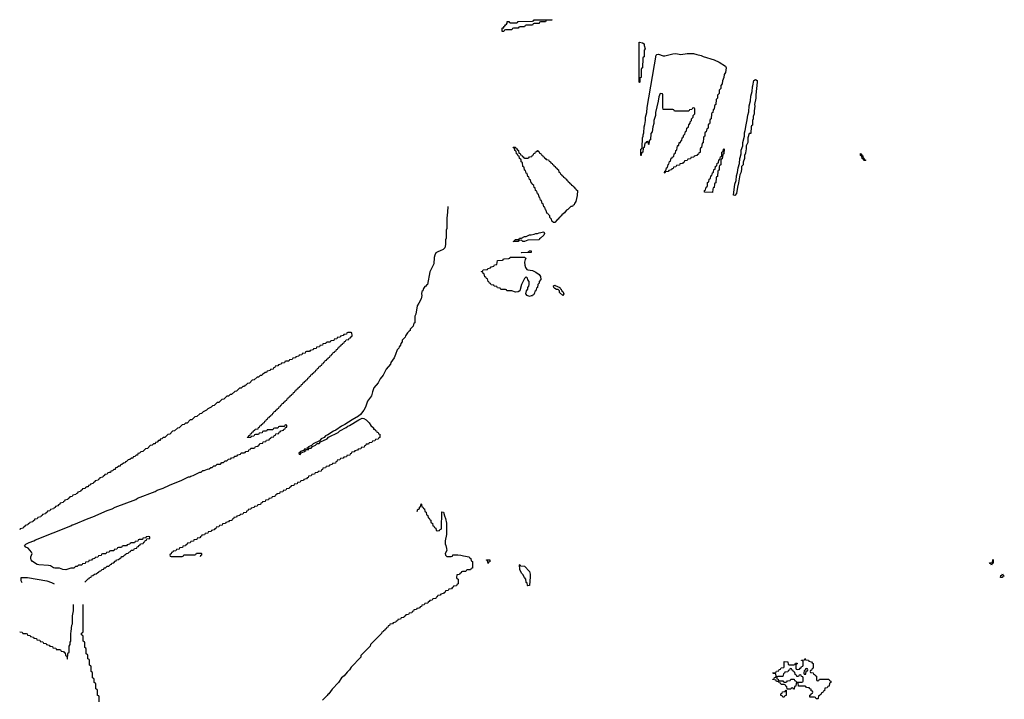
# Model space of a CAD drawing. Header units: inches. Extents: x 2550115 to 2887259, y 311850 to 494471.
# Tile 80 of 115: x 2744990 to 2757352, y 463820 to 472354. Entities that reach past the tile are written whole.
import ezdxf

# ---------------------------------------------------------------- set-up
doc = ezdxf.new("R2010")
doc.units = ezdxf.units.IN
doc.header["$MEASUREMENT"] = 0
for name, color, linetype in [('C7446', 7, 'Continuous'), ('C7456', 7, 'Continuous'), ('C7457', 7, 'Continuous')]:
    doc.layers.add(name, color=color, linetype=linetype)

msp = doc.modelspace()

# ---------------------------------------------------------------- linework, layer by layer
at = {"layer": 'C7446', "color": 6}
for points in [[(2750000, 468793), (2749981, 468759), (2749964, 468656), (2749952, 468630), (2749950, 468546), (2749938, 468542), (2749930, 468506), (2749892, 468468), (2749891, 468450), (2749878, 468442), (2749860, 468420), (2749834, 468386), (2749830, 468369), (2749791, 468329), (2749790, 468309), (2749776, 468290), (2749770, 468268), (2749754, 468246), (2749751, 468230), (2749731, 468210), (2749710, 468148), (2749690, 468108), (2749651, 468050), (2749645, 468030), (2749593, 467967), (2749554, 467890), (2749517, 467843), (2749490, 467795), (2749438, 467730), (2749418, 467682), (2749405, 467630), (2749357, 467563), (2749331, 467490), (2749310, 467450), (2749270, 467397), (2749245, 467375), (2749165, 467330), (2749071, 467269), (2749032, 467250), (2748960, 467200), (2748930, 467188), (2748860, 467140), (2748830, 467128), (2748812, 467108), (2748774, 467090), (2748754, 467066), (2748674, 467030), (2748654, 467006), (2748614, 466990), (2748614, 466986), (2748594, 466970), (2748598, 466958), (2748610, 466954), (2748626, 466974), (2748650, 466974), (2748666, 466994), (2748706, 467010), (2748726, 467034), (2748750, 467034), (2748766, 467054), (2748850, 467092), (2748868, 467112), (2748990, 467172), (2749009, 467191), (2749090, 467232), (2749109, 467251), (2749130, 467258), (2749249, 467331), (2749289, 467351), (2749310, 467346), (2749338, 467330), (2749378, 467290), (2749400, 467260), (2749432, 467230), (2749434, 467214), (2749450, 467212), (2749454, 467194), (2749470, 467192), (2749474, 467174), (2749490, 467172), (2749494, 467154), (2749512, 467150), (2749513, 467107), (2749498, 467102), (2749490, 467086), (2749458, 467082), (2749450, 467066), (2749418, 467062), (2749410, 467046), (2749378, 467042), (2749370, 467026), (2749338, 467022), (2749333, 467007), (2749318, 467002), (2749313, 466987), (2749278, 466982), (2749273, 466967), (2749238, 466962), (2749233, 466947), (2749198, 466942), (2749190, 466926), (2749158, 466922), (2749153, 466907), (2749138, 466902), (2749133, 466887), (2749098, 466882), (2749093, 466867), (2749058, 466862), (2749053, 466847), (2749018, 466842), (2749010, 466826), (2748978, 466822), (2748973, 466807), (2748958, 466802), (2748953, 466787), (2748918, 466782), (2748913, 466767), (2748878, 466762), (2748873, 466747), (2748838, 466742), (2748830, 466726), (2748798, 466722), (2748793, 466707), (2748778, 466702), (2748773, 466687), (2748738, 466682), (2748733, 466667), (2748698, 466662), (2748693, 466647), (2748658, 466642), (2748650, 466626), (2748618, 466622), (2748613, 466607), (2748598, 466602), (2748593, 466587), (2748558, 466582), (2748553, 466567), (2748518, 466562), (2748513, 466547), (2748478, 466542), (2748473, 466527), (2748438, 466522), (2748430, 466506), (2748398, 466502), (2748393, 466487), (2748378, 466482), (2748373, 466467), (2748338, 466462), (2748333, 466447), (2748298, 466442), (2748293, 466427), (2748258, 466422), (2748250, 466406), (2748218, 466402), (2748213, 466387), (2748198, 466382), (2748193, 466367), (2748158, 466362), (2748153, 466347), (2748118, 466342), (2748113, 466327), (2748078, 466322), (2748070, 466306), (2748038, 466302), (2748033, 466287), (2748018, 466282), (2748013, 466267), (2747978, 466262), (2747973, 466247), (2747938, 466242), (2747933, 466227), (2747898, 466222), (2747890, 466206), (2747858, 466202), (2747853, 466187), (2747838, 466182), (2747833, 466167), (2747798, 466162), (2747793, 466147), (2747758, 466142), (2747753, 466127), (2747718, 466122), (2747710, 466106), (2747678, 466102), (2747673, 466087), (2747658, 466082), (2747653, 466067), (2747618, 466062), (2747613, 466047), (2747578, 466042), (2747573, 466027), (2747538, 466022), (2747533, 466007), (2747498, 466002), (2747490, 465986), (2747458, 465982), (2747453, 465967), (2747438, 465962), (2747433, 465947), (2747398, 465942), (2747393, 465927), (2747358, 465922), (2747353, 465907), (2747318, 465902), (2747310, 465886), (2747278, 465882), (2747273, 465867), (2747258, 465862), (2747253, 465847), (2747218, 465842), (2747213, 465827), (2747178, 465822), (2747173, 465807), (2747138, 465802), (2747130, 465786), (2747098, 465782), (2747093, 465767), (2747078, 465762), (2747073, 465747), (2747038, 465742), (2747033, 465727), (2746998, 465722), (2746993, 465707), (2746958, 465702), (2746950, 465686), (2746918, 465682), (2746913, 465667), (2746898, 465662), (2746893, 465647), (2746878, 465642), (2746874, 465630), (2746878, 465618), (2746890, 465614), (2747030, 465614), (2747042, 465618), (2747050, 465634), (2747190, 465634), (2747202, 465638), (2747210, 465654), (2747270, 465654), (2747274, 465650), (2747274, 465630), (2747258, 465622), (2747254, 465610)], [(2745809, 465290), (2745850, 465334), (2745862, 465338), (2745866, 465350), (2745886, 465354), (2745890, 465372), (2745907, 465373), (2745930, 465392), (2745950, 465394), (2745970, 465414), (2745982, 465418), (2745986, 465430), (2746007, 465433), (2746026, 465450), (2746046, 465454), (2746050, 465472), (2746067, 465473), (2746088, 465492), (2746110, 465494), (2746130, 465514), (2746142, 465518), (2746146, 465530), (2746170, 465534), (2746190, 465554), (2746202, 465558), (2746206, 465570), (2746230, 465574), (2746250, 465594), (2746262, 465598), (2746268, 465612), (2746290, 465614), (2746310, 465634), (2746322, 465638), (2746328, 465652), (2746350, 465654), (2746370, 465674), (2746382, 465678), (2746390, 465694), (2746410, 465694), (2746422, 465698), (2746430, 465714), (2746462, 465718), (2746467, 465733), (2746482, 465738), (2746487, 465753), (2746502, 465758), (2746507, 465773), (2746542, 465778), (2746547, 465793), (2746562, 465798), (2746567, 465813), (2746582, 465818), (2746586, 465834), (2746622, 465838), (2746626, 465850), (2746622, 465862), (2746610, 465866), (2746578, 465862), (2746574, 465846), (2746538, 465842), (2746530, 465826), (2746490, 465826), (2746478, 465822), (2746473, 465807), (2746438, 465802), (2746430, 465786), (2746390, 465786), (2746378, 465782), (2746373, 465767), (2746338, 465762), (2746330, 465746), (2746290, 465746), (2746278, 465742), (2746270, 465726), (2746230, 465726), (2746218, 465722), (2746210, 465706), (2746178, 465702), (2746170, 465686), (2746130, 465686), (2746118, 465682), (2746113, 465667), (2746078, 465662), (2746070, 465646), (2746030, 465646), (2746018, 465642), (2746013, 465627), (2745978, 465622), (2745973, 465607), (2745938, 465602), (2745933, 465587), (2745898, 465582), (2745893, 465567), (2745858, 465562), (2745853, 465547), (2745818, 465542), (2745810, 465526), (2745778, 465522), (2745770, 465506), (2745730, 465506), (2745713, 465487), (2745690, 465486), (2745670, 465466), (2745630, 465469), (2745570, 465448), (2745530, 465452), (2745490, 465468), (2745430, 465465), (2745414, 465470), (2745375, 465495), (2745350, 465502), (2745232, 465508), (2745210, 465513), (2745150, 465550), (2745132, 465570), (2745128, 465590), (2745130, 465610), (2745147, 465650), (2745139, 465670), (2745098, 465718), (2745068, 465730), (2745050, 465752), (2745068, 465770), (2745110, 465791), (2745169, 465811), (2745190, 465823), (2745630, 465999), (2745650, 466011), (2745670, 466015), (2745850, 466091), (2745910, 466111), (2746090, 466191), (2746150, 466211), (2746190, 466231), (2746449, 466331), (2746470, 466346), (2746690, 466431), (2746714, 466446), (2746790, 466471), (2746870, 466511), (2747026, 466570), (2747110, 466612), (2747127, 466613), (2747138, 466622), (2747166, 466630), (2747250, 466672), (2747267, 466673), (2747290, 466692), (2747307, 466693), (2747348, 466712), (2747367, 466713), (2747388, 466732), (2747407, 466733), (2747428, 466752), (2747447, 466753), (2747470, 466772), (2747510, 466774), (2747530, 466794), (2747550, 466794), (2747570, 466814), (2747590, 466814), (2747610, 466834), (2747642, 466838), (2747650, 466854), (2747682, 466858), (2747688, 466872), (2747707, 466873), (2747722, 466878), (2747728, 466892), (2747762, 466898), (2747770, 466914), (2747810, 466914), (2747822, 466918), (2747830, 466934), (2747862, 466938), (2747867, 466953), (2747882, 466958), (2747890, 466974), (2747930, 466974), (2747942, 466978), (2747950, 466994), (2747982, 466998), (2747987, 467013), (2748002, 467018), (2748007, 467033), (2748042, 467038), (2748047, 467053), (2748082, 467058), (2748090, 467074), (2748122, 467078), (2748127, 467093), (2748142, 467098), (2748147, 467113), (2748182, 467118), (2748187, 467133), (2748202, 467138), (2748207, 467153), (2748242, 467158), (2748247, 467173), (2748262, 467178), (2748267, 467193), (2748302, 467198), (2748307, 467213), (2748322, 467218), (2748326, 467234), (2748342, 467238), (2748346, 467250), (2748342, 467262), (2748330, 467266), (2748318, 467262), (2748314, 467246), (2748250, 467246), (2748238, 467242), (2748230, 467226), (2748190, 467226), (2748178, 467222), (2748170, 467206), (2748110, 467206), (2748098, 467202), (2748090, 467186), (2748050, 467186), (2748038, 467182), (2748033, 467167), (2747998, 467162), (2747990, 467146), (2747950, 467146), (2747938, 467142), (2747930, 467126), (2747898, 467122), (2747890, 467106), (2747850, 467106), (2747846, 467110), (2747862, 467118), (2747867, 467133), (2747882, 467138), (2747887, 467153), (2747902, 467158), (2747907, 467173), (2747922, 467178), (2747927, 467193), (2747942, 467198), (2747947, 467213), (2747982, 467218), (2747987, 467233), (2748002, 467238), (2748007, 467253), (2748022, 467258), (2748027, 467273), (2748042, 467278), (2748047, 467293), (2748062, 467298), (2748067, 467313), (2748082, 467318), (2748087, 467333), (2748102, 467338), (2748107, 467353), (2748122, 467358), (2748127, 467373), (2748142, 467378), (2748147, 467393), (2748162, 467398), (2748167, 467413), (2748182, 467418), (2748187, 467433), (2748202, 467438), (2748207, 467453), (2748222, 467458), (2748227, 467473), (2748242, 467478), (2748247, 467493), (2748262, 467498), (2748267, 467513), (2748282, 467518), (2748287, 467533), (2748302, 467538), (2748307, 467553), (2748322, 467558), (2748327, 467573), (2748342, 467578), (2748347, 467593), (2748362, 467598), (2748367, 467613), (2748382, 467618), (2748387, 467633), (2748402, 467638), (2748407, 467653), (2748422, 467658), (2748427, 467673), (2748442, 467678), (2748447, 467693), (2748462, 467698), (2748467, 467713), (2748482, 467718), (2748487, 467733), (2748502, 467738), (2748507, 467753), (2748522, 467758), (2748527, 467773), (2748542, 467778), (2748547, 467793), (2748562, 467798), (2748567, 467813), (2748582, 467818), (2748587, 467833), (2748602, 467838), (2748607, 467853), (2748622, 467858), (2748627, 467873), (2748642, 467878), (2748647, 467893), (2748662, 467898), (2748667, 467913), (2748682, 467918), (2748687, 467933), (2748702, 467938), (2748707, 467953), (2748722, 467958), (2748727, 467973), (2748742, 467978), (2748747, 467993), (2748762, 467998), (2748767, 468013), (2748782, 468018), (2748787, 468033), (2748802, 468038), (2748807, 468053), (2748822, 468058), (2748827, 468073), (2748842, 468078), (2748847, 468093), (2748862, 468098), (2748867, 468113), (2748882, 468118), (2748887, 468133), (2748902, 468138), (2748907, 468153), (2748922, 468158), (2748927, 468173), (2748942, 468178), (2748947, 468193), (2748962, 468198), (2748967, 468213), (2748982, 468218), (2748987, 468233), (2749002, 468238), (2749007, 468253), (2749022, 468258), (2749027, 468273), (2749042, 468278), (2749047, 468293), (2749062, 468298), (2749067, 468313), (2749082, 468318), (2749087, 468333), (2749122, 468338), (2749127, 468353), (2749142, 468358), (2749147, 468373), (2749162, 468378), (2749166, 468390), (2749162, 468422), (2749150, 468426), (2749110, 468426), (2749098, 468422), (2749093, 468407), (2749058, 468402), (2749053, 468387), (2749018, 468382), (2749013, 468367), (2748978, 468362), (2748973, 468347), (2748938, 468342), (2748933, 468327), (2748898, 468322), (2748890, 468306), (2748850, 468306), (2748838, 468302), (2748833, 468287), (2748798, 468282), (2748793, 468267), (2748758, 468262), (2748753, 468247), (2748718, 468242), (2748713, 468227), (2748678, 468222), (2748673, 468207), (2748638, 468202), (2748630, 468186), (2748590, 468186), (2748578, 468182), (2748573, 468167), (2748538, 468162), (2748533, 468147), (2748498, 468142), (2748493, 468127), (2748458, 468122), (2748453, 468107), (2748418, 468102), (2748413, 468087), (2748378, 468082), (2748370, 468066), (2748330, 468066), (2748318, 468062), (2748313, 468047), (2748278, 468042), (2748273, 468027), (2748238, 468022), (2748230, 468006), (2748198, 468002), (2748193, 467987), (2748178, 467982), (2748173, 467967), (2748138, 467962), (2748133, 467947), (2748098, 467942), (2748090, 467926), (2748070, 467926), (2748053, 467907), (2748038, 467902), (2748030, 467886), (2748010, 467886), (2747990, 467866), (2747970, 467866), (2747934, 467830), (2747910, 467826), (2747874, 467790), (2747850, 467786), (2747830, 467766), (2747818, 467762), (2747812, 467748), (2747793, 467747), (2747772, 467728), (2747750, 467726), (2747714, 467690), (2747690, 467686), (2747650, 467648), (2747633, 467647), (2747610, 467628), (2747590, 467626), (2747554, 467590), (2747530, 467586), (2747491, 467549), (2747470, 467546), (2747430, 467508), (2747410, 467506), (2747394, 467490), (2747352, 467468), (2747334, 467450), (2747292, 467428), (2747274, 467410), (2747250, 467406), (2747214, 467370), (2747190, 467366), (2747151, 467329), (2747132, 467328), (2747091, 467289), (2747072, 467288), (2747054, 467270), (2747030, 467266), (2746994, 467230), (2746970, 467226), (2746934, 467190), (2746910, 467186), (2746874, 467150), (2746850, 467146), (2746811, 467109), (2746792, 467108), (2746774, 467090), (2746754, 467086), (2746752, 467070), (2746732, 467068), (2746714, 467050), (2746694, 467046), (2746691, 467029), (2746672, 467028), (2746654, 467010), (2746630, 467006), (2746594, 466970), (2746570, 466966), (2746534, 466930), (2746513, 466927), (2746494, 466910), (2746474, 466906), (2746470, 466888), (2746453, 466887), (2746434, 466870), (2746414, 466866), (2746411, 466849), (2746392, 466848), (2746374, 466830), (2746350, 466826), (2746330, 466806), (2746318, 466802), (2746314, 466790), (2746293, 466787), (2746274, 466770), (2746254, 466766), (2746250, 466748), (2746233, 466747), (2746214, 466730), (2746194, 466726), (2746190, 466708), (2746173, 466707), (2746154, 466690), (2746134, 466686), (2746130, 466668), (2746113, 466667), (2746098, 466662), (2746090, 466648), (2746058, 466642), (2746054, 466630), (2746038, 466622), (2746034, 466610), (2745998, 466602), (2745994, 466590), (2745978, 466582), (2745974, 466570), (2745938, 466562), (2745934, 466550), (2745918, 466542), (2745914, 466530), (2745878, 466522), (2745874, 466510), (2745854, 466506), (2745850, 466488), (2745833, 466487), (2745818, 466482), (2745810, 466468), (2745778, 466462), (2745774, 466450), (2745758, 466442), (2745754, 466430), (2745718, 466422), (2745714, 466410), (2745698, 466402), (2745694, 466390), (2745658, 466382), (2745650, 466368), (2745618, 466362), (2745614, 466350), (2745598, 466342), (2745594, 466330), (2745558, 466322), (2745554, 466310), (2745538, 466302), (2745534, 466290), (2745498, 466282), (2745494, 466270), (2745478, 466262), (2745470, 466248), (2745438, 466242), (2745434, 466230), (2745418, 466222), (2745414, 466210), (2745378, 466202), (2745370, 466188), (2745338, 466182), (2745334, 466170), (2745318, 466162), (2745314, 466150), (2745278, 466142), (2745274, 466130), (2745258, 466122), (2745254, 466110), (2745218, 466102), (2745210, 466086), (2745178, 466082), (2745174, 466070), (2745158, 466062), (2745154, 466050), (2745118, 466042), (2745114, 466030), (2745098, 466022), (2745094, 466010), (2745058, 466002), (2745054, 465990), (2745038, 465982), (2745034, 465970), (2744998, 465962), (2744990, 465948)], [(2749982, 466178), (2749990, 466206), (2750000, 466209)], [(2745023, 465283), (2745016, 465290), (2745009, 465310), (2745009, 465351), (2745089, 465351), (2745330, 465307), (2745390, 465288), (2745423, 465270)], [(2744990, 464666), (2745022, 464662), (2745030, 464646), (2745070, 464646), (2745082, 464642), (2745087, 464627), (2745122, 464622), (2745127, 464607), (2745162, 464602), (2745167, 464587), (2745202, 464582), (2745207, 464567), (2745242, 464562), (2745247, 464547), (2745282, 464542), (2745287, 464527), (2745322, 464522), (2745327, 464507), (2745362, 464502), (2745367, 464487), (2745402, 464482), (2745407, 464467), (2745442, 464462), (2745450, 464446), (2745490, 464446), (2745502, 464442), (2745510, 464426), (2745542, 464422), (2745547, 464407), (2745562, 464402), (2745566, 464370), (2745582, 464362), (2745586, 464330), (2745590, 464326), (2745594, 464390), (2745598, 464402), (2745611, 464409), (2745613, 464487), (2745622, 464510), (2745624, 464536), (2745631, 464550), (2745632, 464648), (2745638, 464670), (2745645, 464750), (2745651, 464770), (2745652, 464870), (2745665, 464930), (2745665, 465010)], [(2745986, 463790), (2745986, 463850), (2745982, 463862), (2745966, 463870), (2745966, 463930), (2745962, 463942), (2745946, 463950), (2745946, 464010), (2745942, 464022), (2745926, 464030), (2745926, 464070), (2745922, 464082), (2745906, 464090), (2745906, 464150), (2745902, 464162), (2745886, 464170), (2745886, 464230), (2745882, 464242), (2745866, 464250), (2745866, 464310), (2745862, 464322), (2745846, 464330), (2745846, 464370), (2745842, 464382), (2745826, 464390), (2745826, 464450), (2745822, 464462), (2745806, 464470), (2745806, 464530), (2745802, 464542), (2745786, 464550), (2745786, 464610), (2745782, 464622), (2745768, 464630), (2745768, 464652), (2745782, 464658), (2745786, 464670), (2745786, 465010)], [(2750000, 464965), (2749978, 464962), (2749970, 464946), (2749938, 464942), (2749933, 464927), (2749918, 464922), (2749913, 464907), (2749878, 464902), (2749870, 464886), (2749838, 464882), (2749833, 464867), (2749818, 464862), (2749813, 464847), (2749778, 464842), (2749770, 464826), (2749738, 464822), (2749733, 464807), (2749718, 464802), (2749713, 464787), (2749678, 464782), (2749670, 464766), (2749638, 464762), (2749633, 464747), (2749618, 464742), (2749613, 464727), (2749598, 464722), (2749593, 464707), (2749578, 464702), (2749573, 464687), (2749558, 464682), (2749553, 464667), (2749538, 464662), (2749533, 464647), (2749394, 464510), (2749390, 464486), (2749274, 464370), (2749271, 464349), (2749150, 464226), (2749131, 464189), (2749100, 464160), (2749064, 464116), (2749032, 464088), (2748992, 464030), (2748912, 463948), (2748871, 463889), (2748858, 463882), (2748850, 463868), (2748792, 463810)]]:
    msp.add_lwpolyline(points, dxfattribs=at)
msp.add_lwpolyline([(2748570, 466966), (2748554, 466946), (2748514, 466930), (2748514, 466926), (2748494, 466910), (2748498, 466898), (2748510, 466894), (2748526, 466914), (2748566, 466930), (2748566, 466934), (2748586, 466950), (2748582, 466962)], close=True, dxfattribs=at)
at = {"layer": 'C7456', "color": 6}
for points in [[(2750364, 470000), (2750358, 469890), (2750351, 469870), (2750351, 469730), (2750346, 469710), (2750345, 469610), (2750338, 469590), (2750338, 469530), (2750326, 469490), (2750306, 469470), (2750271, 469450), (2750239, 469441), (2750215, 469425), (2750201, 469399), (2750195, 469370), (2750190, 469290), (2750141, 469190), (2750111, 469030), (2750098, 469022), (2750091, 469010), (2750077, 469003), (2750061, 468979), (2750050, 468948), (2750041, 468939), (2750036, 468910), (2750039, 468890), (2750031, 468850), (2750000, 468793)], [(2751902, 470000), (2751871, 469970), (2751857, 469963), (2751837, 469943), (2751831, 469930), (2751798, 469902), (2751791, 469890), (2751777, 469883), (2751770, 469870), (2751758, 469862), (2751750, 469849), (2751738, 469842), (2751710, 469809), (2751688, 469808), (2751682, 469822), (2751670, 469826), (2751666, 469850), (2751648, 469870), (2751646, 469890), (2751626, 469910), (2751622, 469922), (2751610, 469926), (2751602, 469962), (2751590, 469966), (2751582, 470000)], [(2750000, 466209), (2750008, 466212), (2750010, 466234), (2750022, 466238), (2750030, 466274), (2750034, 466270), (2750038, 466238), (2750050, 466234), (2750058, 466218), (2750074, 466210), (2750078, 466178), (2750094, 466170), (2750098, 466138), (2750114, 466130), (2750118, 466098), (2750130, 466094), (2750138, 466078), (2750154, 466070), (2750154, 466050), (2750158, 466038), (2750174, 466030), (2750178, 465998), (2750190, 465994), (2750198, 465978), (2750214, 465970), (2750218, 465938), (2750230, 465934), (2750262, 465938), (2750267, 465953), (2750282, 465958), (2750286, 465970), (2750288, 466170), (2750290, 466174), (2750310, 466171), (2750323, 466123), (2750337, 466090), (2750350, 466030), (2750347, 465953), (2750350, 465890), (2750330, 465810), (2750331, 465771), (2750341, 465750), (2750350, 465714), (2750351, 465689), (2750332, 465650), (2750334, 465630), (2750352, 465612), (2750407, 465613), (2750422, 465618), (2750430, 465634), (2750490, 465634), (2750529, 465631), (2750560, 465620), (2750634, 465610), (2750638, 465598), (2750654, 465590), (2750658, 465558), (2750674, 465550), (2750673, 465467), (2750658, 465462), (2750650, 465446), (2750610, 465446), (2750598, 465442), (2750590, 465426), (2750550, 465426), (2750538, 465422), (2750533, 465407), (2750518, 465402), (2750513, 465387), (2750478, 465382), (2750474, 465350), (2750478, 465338), (2750494, 465330), (2750494, 465270), (2750478, 465262), (2750473, 465247), (2750438, 465242), (2750433, 465227), (2750418, 465222), (2750413, 465207), (2750378, 465202), (2750370, 465186), (2750338, 465182), (2750333, 465167), (2750318, 465162), (2750313, 465147), (2750278, 465142), (2750270, 465126), (2750238, 465122), (2750233, 465107), (2750218, 465102), (2750213, 465087), (2750178, 465082), (2750170, 465066), (2750138, 465062), (2750133, 465047), (2750118, 465042), (2750113, 465027), (2750078, 465022), (2750070, 465006), (2750038, 465002), (2750033, 464987), (2750018, 464982), (2750013, 464967), (2750000, 464965)]]:
    msp.add_lwpolyline(points, dxfattribs=at)
for points in [[(2751309, 469569), (2751290, 469586), (2751258, 469582), (2751250, 469568), (2751186, 469570), (2751202, 469578), (2751210, 469592), (2751247, 469593), (2751262, 469598), (2751266, 469610), (2751290, 469612), (2751326, 469630), (2751350, 469631), (2751389, 469651), (2751410, 469651), (2751450, 469661), (2751470, 469671), (2751490, 469671), (2751510, 469679), (2751571, 469690), (2751577, 469670), (2751570, 469650), (2751530, 469609), (2751517, 469603), (2751510, 469589), (2751370, 469586), (2751330, 469569)], [(2751290, 469426), (2751286, 469430), (2751367, 469433), (2751382, 469438), (2751386, 469450), (2751410, 469451), (2751410, 469429)], [(2751390, 468879), (2751362, 468890), (2751346, 468910), (2751355, 468950), (2751369, 468970), (2751369, 468991), (2751382, 469010), (2751388, 469030), (2751387, 469067), (2751370, 469086), (2751366, 469110), (2751350, 469126), (2751330, 469106), (2751291, 469029), (2751271, 468950), (2751250, 468937), (2751213, 468933), (2751170, 468949), (2751106, 468950), (2751102, 468962), (2751090, 468966), (2751030, 468966), (2751022, 468982), (2750987, 468987), (2750982, 469002), (2750947, 469007), (2750942, 469022), (2750910, 469026), (2750902, 469042), (2750890, 469046), (2750882, 469062), (2750870, 469066), (2750862, 469102), (2750850, 469106), (2750842, 469122), (2750830, 469126), (2750822, 469162), (2750810, 469166), (2750806, 469186), (2750790, 469188), (2750790, 469194), (2750802, 469198), (2750810, 469212), (2750862, 469218), (2750866, 469230), (2750902, 469238), (2750910, 469252), (2750942, 469258), (2750950, 469274), (2750982, 469278), (2750988, 469332), (2751050, 469334), (2751062, 469338), (2751066, 469350), (2751073, 469353), (2751130, 469354), (2751142, 469358), (2751150, 469374), (2751330, 469374), (2751342, 469362), (2751345, 469350), (2751338, 469342), (2751330, 469310), (2751331, 469270), (2751341, 469241), (2751359, 469219), (2751370, 469213), (2751430, 469205), (2751470, 469183), (2751510, 469153), (2751530, 469130), (2751531, 469090), (2751513, 469067), (2751510, 469046), (2751494, 469030), (2751492, 468990), (2751478, 468982), (2751472, 468950), (2751458, 468942), (2751450, 468906), (2751438, 468902), (2751430, 468888), (2751413, 468887)], [(2751810, 468889), (2751769, 468929), (2751768, 468948), (2751750, 468966), (2751730, 468968), (2751710, 468978), (2751698, 468990), (2751690, 469014), (2751710, 469022), (2751715, 469015), (2751770, 468991), (2751775, 468975), (2751790, 468971), (2751794, 468954), (2751810, 468942), (2751822, 468910)], [(2750870, 465526), (2750862, 465562), (2750850, 465566), (2750850, 465572), (2750894, 465570), (2750893, 465547), (2750878, 465542)], [(2757190, 465506), (2757182, 465522), (2757170, 465526), (2757168, 465532), (2757202, 465538), (2757206, 465570), (2757210, 465574), (2757214, 465570), (2757214, 465530), (2757198, 465522)], [(2751370, 465246), (2751366, 465250), (2751362, 465282), (2751350, 465286), (2751347, 465293), (2751346, 465330), (2751328, 465348), (2751308, 465388), (2751290, 465406), (2751268, 465450), (2751266, 465510), (2751270, 465514), (2751278, 465498), (2751330, 465491), (2751390, 465425), (2751399, 465390), (2751401, 465360), (2751390, 465248)], [(2757330, 465349), (2757306, 465350), (2757310, 465374), (2757322, 465378), (2757330, 465394), (2757338, 465378), (2757352, 465372), (2757346, 465366), (2757334, 465366)], [(2755010, 464054), (2755022, 464058), (2755030, 464074), (2755150, 464074), (2755158, 464058), (2755174, 464050), (2755174, 464030), (2755158, 464022), (2755153, 463987), (2755138, 463982), (2755130, 463966), (2755098, 463962), (2755093, 463927), (2755078, 463922), (2755073, 463907), (2755058, 463902), (2755053, 463887), (2755038, 463882), (2755034, 463870), (2755018, 463862), (2755014, 463830), (2755010, 463828), (2754990, 463828), (2754982, 463842), (2754967, 463847), (2754910, 463846), (2754910, 463874), (2754922, 463878), (2754926, 463890), (2754942, 463898), (2754946, 463910), (2754942, 463922), (2754928, 463928), (2754926, 463946), (2754908, 463950), (2754906, 463966), (2754869, 463969), (2754862, 463982), (2754850, 463986), (2754770, 463986), (2754766, 463990), (2754762, 464022), (2754750, 464026), (2754738, 464022), (2754733, 463987), (2754718, 463982), (2754713, 463947), (2754707, 463947), (2754702, 463962), (2754690, 463966), (2754678, 463962), (2754670, 463946), (2754626, 463946), (2754622, 463982), (2754607, 463987), (2754602, 464002), (2754590, 464006), (2754550, 464006), (2754542, 464022), (2754527, 464027), (2754522, 464042), (2754490, 464046), (2754482, 464062), (2754447, 464067), (2754447, 464073), (2754462, 464078), (2754467, 464093), (2754482, 464098), (2754486, 464110), (2754482, 464142), (2754450, 464146), (2754447, 464153), (2754482, 464158), (2754490, 464174), (2754522, 464178), (2754527, 464193), (2754542, 464198), (2754550, 464214), (2754582, 464218), (2754586, 464230), (2754586, 464290), (2754590, 464294), (2754633, 464293), (2754638, 464258), (2754650, 464254), (2754710, 464254), (2754722, 464258), (2754730, 464274), (2754753, 464273), (2754753, 464267), (2754738, 464262), (2754734, 464250), (2754734, 464210), (2754738, 464198), (2754750, 464194), (2754782, 464198), (2754787, 464213), (2754802, 464218), (2754807, 464233), (2754822, 464238), (2754826, 464250), (2754826, 464290), (2754822, 464302), (2754807, 464307), (2754807, 464313), (2754842, 464318), (2754850, 464334), (2754858, 464318), (2754893, 464313), (2754898, 464298), (2754933, 464293), (2754938, 464278), (2754954, 464270), (2754954, 464210), (2754938, 464202), (2754933, 464187), (2754918, 464182), (2754914, 464170), (2754918, 464158), (2754953, 464153), (2754958, 464138), (2754973, 464133), (2754978, 464118), (2754994, 464110), (2754994, 464070), (2754998, 464058)], [(2754670, 464206), (2754658, 464202), (2754653, 464187), (2754638, 464182), (2754633, 464167), (2754598, 464162), (2754593, 464147), (2754578, 464142), (2754573, 464107), (2754510, 464106), (2754498, 464102), (2754494, 464090), (2754498, 464078), (2754513, 464073), (2754518, 464058), (2754530, 464054), (2754570, 464054), (2754578, 464038), (2754590, 464034), (2754610, 464034), (2754622, 464038), (2754630, 464054), (2754662, 464058), (2754670, 464074), (2754713, 464073), (2754718, 464058), (2754733, 464053), (2754738, 464038), (2754750, 464034), (2754810, 464034), (2754822, 464038), (2754826, 464050), (2754826, 464090), (2754822, 464102), (2754807, 464107), (2754802, 464122), (2754790, 464126), (2754778, 464122), (2754770, 464106), (2754747, 464107), (2754742, 464122), (2754726, 464130), (2754722, 464162), (2754707, 464167), (2754702, 464182), (2754687, 464187), (2754682, 464202)], [(2754870, 464206), (2754858, 464202), (2754854, 464186), (2754838, 464182), (2754834, 464150), (2754838, 464138), (2754850, 464134), (2754862, 464138), (2754866, 464174), (2754882, 464178), (2754886, 464190), (2754882, 464202)], [(2754570, 463846), (2754562, 463862), (2754546, 463870), (2754546, 463890), (2754562, 463898), (2754567, 463913), (2754602, 463918), (2754607, 463933), (2754614, 463934), (2754614, 463870), (2754598, 463862), (2754590, 463848)]]:
    msp.add_lwpolyline(points, close=True, dxfattribs=at)
at = {"layer": 'C7457', "color": 6}
msp.add_line((2750365, 470010), (2750364, 470000), dxfattribs=at)
for points in [[(2751070, 472206), (2751047, 472207), (2751048, 472248), (2751052, 472252), (2751068, 472252), (2751069, 472270), (2751083, 472277), (2751090, 472291), (2751102, 472298), (2751109, 472310), (2751110, 472331), (2751132, 472332), (2751138, 472318), (2751150, 472314), (2751230, 472314), (2751242, 472318), (2751250, 472331), (2751430, 472334), (2751442, 472338), (2751450, 472351), (2751670, 472354), (2751674, 472350), (2751670, 472346), (2751610, 472346), (2751598, 472342), (2751590, 472326), (2751530, 472326), (2751518, 472322), (2751510, 472306), (2751450, 472306), (2751438, 472302), (2751430, 472286), (2751350, 472286), (2751338, 472282), (2751330, 472266), (2751270, 472266), (2751258, 472262), (2751250, 472246), (2751190, 472246), (2751178, 472242), (2751170, 472226), (2751090, 472226), (2751078, 472222)], [(2752770, 471566), (2752766, 471570), (2752766, 472070), (2752770, 472071), (2752810, 472065), (2752830, 472051), (2752831, 472031), (2752842, 471990), (2752832, 471970), (2752831, 471889), (2752818, 471882), (2752814, 471870), (2752811, 471750), (2752798, 471742), (2752794, 471730), (2752792, 471630), (2752778, 471622), (2752774, 471610), (2752774, 471570)], [(2753290, 471917), (2753370, 471930), (2753450, 471930), (2753490, 471916), (2753546, 471906), (2753571, 471891), (2753710, 471848), (2753770, 471822), (2753851, 471770), (2753858, 471750), (2753851, 471689), (2753833, 471667), (2753831, 471629), (2753813, 471587), (2753811, 471549), (2753793, 471527), (2753791, 471489), (2753773, 471467), (2753770, 471426), (2753753, 471407), (2753752, 471370), (2753734, 471350), (2753731, 471289), (2753718, 471282), (2753713, 471267), (2753711, 471229), (2753698, 471222), (2753692, 471190), (2753678, 471182), (2753674, 471170), (2753672, 471110), (2753658, 471102), (2753654, 471090), (2753653, 471053), (2753650, 471046), (2753638, 471042), (2753634, 471030), (2753632, 470990), (2753618, 470982), (2753610, 470946), (2753598, 470942), (2753594, 470930), (2753594, 470890), (2753578, 470882), (2753574, 470870), (2753573, 470813), (2753570, 470806), (2753558, 470802), (2753552, 470748), (2753538, 470742), (2753534, 470730), (2753532, 470688), (2753518, 470682), (2753513, 470667), (2753498, 470662), (2753493, 470647), (2753458, 470642), (2753453, 470627), (2753418, 470622), (2753413, 470607), (2753378, 470602), (2753370, 470586), (2753338, 470582), (2753333, 470567), (2753318, 470562), (2753313, 470547), (2753278, 470542), (2753273, 470527), (2753238, 470522), (2753230, 470506), (2753198, 470502), (2753193, 470487), (2753178, 470482), (2753173, 470467), (2753138, 470462), (2753133, 470447), (2753098, 470442), (2753090, 470426), (2753086, 470430), (2753088, 470450), (2753102, 470458), (2753110, 470494), (2753122, 470498), (2753130, 470534), (2753142, 470538), (2753150, 470574), (2753162, 470578), (2753170, 470614), (2753182, 470618), (2753186, 470630), (2753202, 470638), (2753206, 470670), (2753222, 470678), (2753226, 470710), (2753242, 470718), (2753248, 470768), (2753249, 470771), (2753254, 470774), (2753266, 470774), (2753269, 470811), (2753286, 470814), (2753290, 470834), (2753302, 470838), (2753308, 470870), (2753322, 470878), (2753328, 470910), (2753342, 470918), (2753348, 470950), (2753362, 470958), (2753368, 470990), (2753386, 471010), (2753390, 471034), (2753407, 471053), (2753408, 471072), (2753426, 471090), (2753426, 471110), (2753446, 471130), (2753446, 471150), (2753466, 471170), (2753466, 471230), (2753462, 471242), (2753450, 471246), (2753438, 471242), (2753430, 471226), (2753398, 471222), (2753390, 471206), (2753210, 471206), (2753202, 471222), (2753190, 471226), (2753070, 471226), (2753066, 471250), (2753066, 471410), (2753062, 471422), (2753030, 471426), (2753013, 471387), (2753005, 471330), (2752971, 471190), (2752971, 471150), (2752951, 471090), (2752951, 471050), (2752938, 471010), (2752930, 470946), (2752913, 470927), (2752910, 470846), (2752898, 470842), (2752894, 470830), (2752890, 470786), (2752886, 470790), (2752882, 470822), (2752870, 470826), (2752858, 470822), (2752853, 470807), (2752838, 470802), (2752832, 470748), (2752818, 470742), (2752812, 470690), (2752798, 470682), (2752794, 470650), (2752787, 470647), (2752789, 470730), (2752802, 470738), (2752806, 470750), (2752809, 470870), (2752818, 470890), (2752818, 470910), (2752828, 470932), (2752829, 471010), (2752840, 471040), (2752849, 471090), (2752849, 471130), (2752864, 471190), (2752869, 471250), (2752981, 471910), (2752990, 471919), (2753010, 471920), (2753070, 471899), (2753090, 471900), (2753190, 471927), (2753230, 471930)], [(2753970, 470147), (2753950, 470150), (2753970, 470290), (2753984, 470336), (2753990, 470394), (2754003, 470437), (2754010, 470494), (2754026, 470550), (2754030, 470610), (2754037, 470623), (2754049, 470671), (2754050, 470714), (2754069, 470770), (2754070, 470814), (2754089, 470891), (2754090, 470934), (2754099, 470961), (2754110, 471034), (2754125, 471095), (2754130, 471154), (2754144, 471196), (2754150, 471274), (2754166, 471334), (2754170, 471394), (2754186, 471454), (2754190, 471510), (2754196, 471524), (2754207, 471590), (2754230, 471603), (2754250, 471591), (2754251, 471570), (2754231, 471409), (2754231, 471369), (2754216, 471290), (2754219, 471270), (2754211, 471209), (2754211, 471170), (2754200, 471140), (2754198, 471110), (2754191, 471090), (2754191, 471030), (2754178, 471022), (2754174, 471010), (2754171, 470929), (2754170, 470926), (2754150, 470926), (2754134, 470870), (2754134, 470810), (2754112, 470768), (2754111, 470730), (2754105, 470710), (2754104, 470676), (2754092, 470650), (2754091, 470610), (2754073, 470567), (2754072, 470530), (2754054, 470510), (2754053, 470473), (2754042, 470430), (2754032, 470408), (2754015, 470305), (2754001, 470250), (2753991, 470170)], [(2753690, 470186), (2753590, 470188), (2753586, 470190), (2753586, 470210), (2753602, 470218), (2753607, 470253), (2753622, 470258), (2753626, 470270), (2753626, 470310), (2753642, 470318), (2753647, 470353), (2753662, 470358), (2753667, 470393), (2753682, 470398), (2753687, 470433), (2753702, 470438), (2753707, 470473), (2753722, 470478), (2753727, 470513), (2753742, 470518), (2753747, 470553), (2753762, 470558), (2753767, 470593), (2753782, 470598), (2753787, 470633), (2753802, 470638), (2753806, 470650), (2753806, 470690), (2753822, 470698), (2753826, 470730), (2753830, 470734), (2753834, 470730), (2753831, 470670), (2753818, 470662), (2753810, 470606), (2753798, 470602), (2753794, 470590), (2753791, 470530), (2753778, 470522), (2753773, 470507), (2753770, 470466), (2753758, 470462), (2753754, 470450), (2753751, 470391), (2753750, 470386), (2753738, 470382), (2753733, 470367), (2753730, 470306), (2753718, 470302), (2753713, 470287), (2753710, 470246), (2753698, 470242), (2753693, 470227)], [(2755590, 470586), (2755582, 470602), (2755566, 470610), (2755562, 470642), (2755546, 470650), (2755547, 470673), (2755554, 470670), (2755558, 470658), (2755570, 470654), (2755578, 470618), (2755590, 470614), (2755598, 470598), (2755612, 470592), (2755610, 470586)]]:
    msp.add_lwpolyline(points, close=True, dxfattribs=at)
msp.add_lwpolyline([(2751582, 470000), (2751582, 470002), (2751570, 470006), (2751562, 470042), (2751550, 470046), (2751542, 470082), (2751530, 470086), (2751522, 470122), (2751510, 470126), (2751502, 470162), (2751490, 470166), (2751482, 470202), (2751468, 470210), (2751462, 470242), (2751450, 470246), (2751446, 470270), (2751426, 470290), (2751422, 470302), (2751410, 470306), (2751402, 470342), (2751390, 470346), (2751382, 470382), (2751370, 470386), (2751362, 470422), (2751350, 470426), (2751342, 470462), (2751330, 470466), (2751322, 470502), (2751308, 470510), (2751302, 470562), (2751286, 470570), (2751286, 470590), (2751282, 470602), (2751266, 470610), (2751262, 470642), (2751250, 470646), (2751242, 470662), (2751226, 470670), (2751222, 470702), (2751206, 470710), (2751202, 470742), (2751190, 470746), (2751187, 470753), (2751213, 470753), (2751218, 470738), (2751233, 470733), (2751238, 470718), (2751253, 470713), (2751258, 470678), (2751273, 470673), (2751278, 470658), (2751293, 470653), (2751298, 470638), (2751313, 470633), (2751318, 470618), (2751330, 470614), (2751370, 470614), (2751382, 470618), (2751390, 470634), (2751422, 470638), (2751427, 470653), (2751442, 470658), (2751447, 470673), (2751462, 470678), (2751467, 470693), (2751482, 470698), (2751487, 470713), (2751493, 470713), (2751498, 470698), (2751513, 470693), (2751518, 470678), (2751533, 470673), (2751538, 470658), (2751553, 470653), (2751558, 470638), (2751573, 470633), (2751578, 470618), (2751593, 470613), (2751598, 470598), (2751630, 470594), (2751638, 470578), (2751654, 470570), (2751658, 470558), (2751674, 470550), (2751678, 470538), (2751694, 470530), (2751698, 470518), (2751714, 470510), (2751718, 470498), (2751734, 470490), (2751738, 470478), (2751754, 470470), (2751758, 470438), (2751770, 470434), (2751778, 470418), (2751794, 470410), (2751798, 470398), (2751814, 470390), (2751818, 470378), (2751834, 470370), (2751838, 470358), (2751854, 470350), (2751858, 470338), (2751874, 470330), (2751878, 470318), (2751894, 470310), (2751898, 470298), (2751914, 470290), (2751918, 470278), (2751934, 470270), (2751938, 470258), (2751954, 470250), (2751958, 470238), (2751974, 470230), (2751978, 470218), (2751994, 470210), (2751990, 470146), (2751971, 470070), (2751954, 470046), (2751950, 470029), (2751937, 470023), (2751930, 470009), (2751910, 470008), (2751902, 470000)], dxfattribs=at)

doc.saveas('drawing.dxf')
